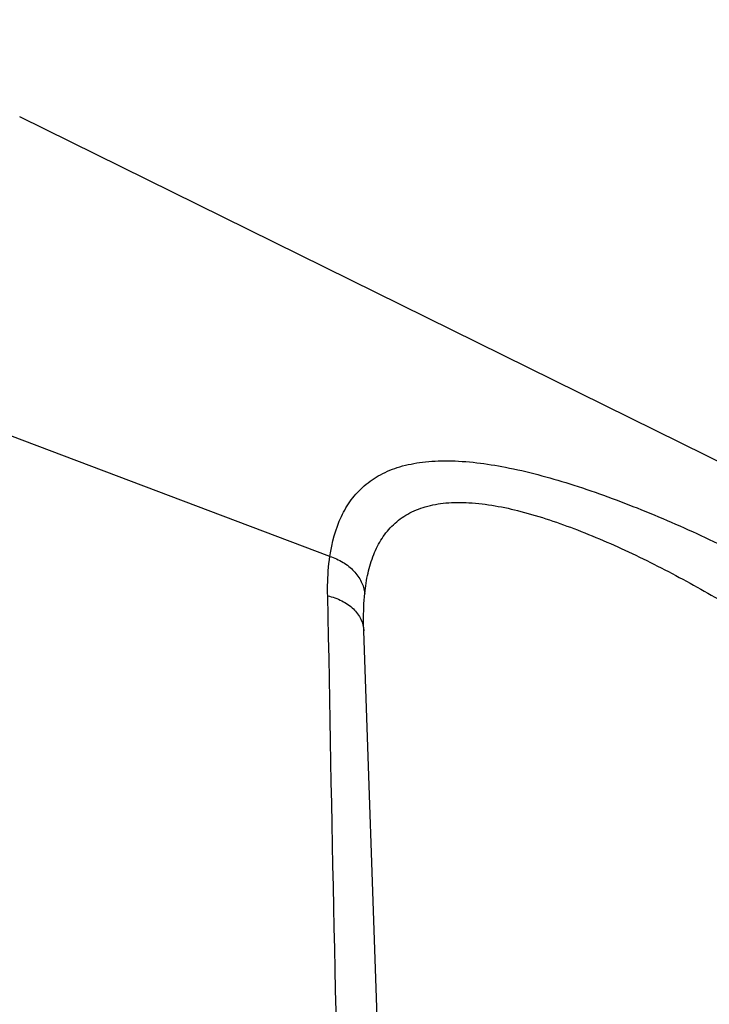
# Model space of a CAD drawing. Header units: millimetres. Extents: x 6 to 407, y 6 to 288.
# Tile 16 of 42: x 311 to 325, y 94 to 113. Entities that reach past the tile are written whole.
import ezdxf

# ---------------------------------------------------------------- set-up
doc = ezdxf.new("R2010")
doc.units = ezdxf.units.MM
doc.header["$LTSCALE"] = 23.1
doc.layers.get('0').update_dxf_attribs({"linetype": 'CONTINUOUS'})
doc.layers.add('DM1-0-1-CLIS-A-TE_DXF_DIMENSION', color=7, linetype='CONTINUOUS')
doc.layers.add('F40742_MAZAKDXF_CONTINUOUS_LINE', color=7, linetype='CONTINUOUS')
doc.styles.get("Standard").update_dxf_attribs({"font": 'txt', "width": 0.7})
doc.dimstyles.new('DIMSTYLE_1', dxfattribs={"dimtxt": 3, "dimasz": 3, "dimexe": 1, "dimexo": 1, "dimgap": 0.75, "dimtad": 1, "dimdsep": 46, "dimtxsty": 'STANDARD', "dimblk": '_FILLED', "dimblk1": '_FILLED', "dimblk2": '_FILLED', "dimcen": 0.09, "dimclrt": 5, "dimazin": 2, "dimtp": 0.01, "dimtm": 0.01, "dimtfac": 1, "dimtofl": 0, "dimtmove": 0, "dimatfit": 3, "dimldrblk": '_FILLED', "dimfxl": 1, "dimtolj": 1, "dimarcsym": 0})

# ---------------------------------------------------------------- blocks, each defined once
blk = doc.blocks.new('_FILLED')
at = {"color": 0, "linetype": 'BYBLOCK'}
blk.add_solid([(0, 0), (-1, 0.1667), (-1, -0.1667)], dxfattribs=at)
blk = doc.blocks.new('*D2')
at = {"layer": 'DM1-0-1-CLIS-A-TE_DXF_DIMENSION', "color": 2, "linetype": 'CONTINUOUS'}
for p, q in [((273.271, 106.976), (273.271, 148.466)), ((369.271, 89.022), (369.271, 148.466)), ((273.271, 147.466), (321.271, 147.466)), ((369.271, 147.466), (321.271, 147.466))]:
    blk.add_line(p, q, dxfattribs=at)
at = {"layer": 'DM1-0-1-CLIS-A-TE_DXF_DIMENSION', "color": 2, "linetype": 'CONTINUOUS', "xscale": 3, "yscale": 3, "zscale": 3, "rotation": 180}
blk.add_blockref('_FILLED', (273.271, 147.466), dxfattribs=at)
at = {"layer": 'DM1-0-1-CLIS-A-TE_DXF_DIMENSION', "color": 2, "linetype": 'CONTINUOUS', "xscale": 3, "yscale": 3, "zscale": 3}
blk.add_blockref('_FILLED', (369.271, 147.466), dxfattribs=at)
at = {"layer": 'DM1-0-1-CLIS-A-TE_DXF_DIMENSION', "color": 5, "linetype": 'CONTINUOUS', "insert": (321.271, 151.216), "char_height": 3, "width": 4.2, "attachment_point": 2, "line_spacing_factor": 0.9}
blk.add_mtext('96', dxfattribs=at)

msp = doc.modelspace()

# ---------------------------------------------------------------- linework, layer by layer
at = {"layer": 'F40742_MAZAKDXF_CONTINUOUS_LINE', "color": 7, "linetype": 'CONTINUOUS'}
for p, q in [((328.632, 102.768), (311.307, 111.329)), ((318.513, 84.587), (317.925, 101.431))]:
    msp.add_line(p, q, dxfattribs=at)
at = {"layer": 'F40742_MAZAKDXF_CONTINUOUS_LINE', "color": 9, "linetype": 'CONTINUOUS'}
msp.add_line((317.274, 102.867), (310.816, 105.303), dxfattribs=at)
msp.add_arc((1819.877, 127.507), 1502.862, 180.968369, 181.455757, dxfattribs=at)
for points, knots in [([(317.274, 102.867), (317.313, 103.131), (317.412, 103.516), (317.673, 103.961), (317.928, 104.238), (318.247, 104.455), (318.628, 104.607), (319.067, 104.693), (319.751, 104.724), (320.71, 104.598), (321.925, 104.271), (323.204, 103.805), (324.498, 103.241), (325.768, 102.609), (326.98, 101.934), (328.104, 101.23), (329.114, 100.509), (329.987, 99.776), (330.704, 99.033), (331.248, 98.28), (331.495, 97.747), (331.579, 97.483)], [0, 0, 0, 0, 0.044926, 0.065902, 0.086584, 0.107826, 0.130527, 0.155415, 0.182914, 0.245804, 0.317582, 0.395115, 0.475377, 0.555835, 0.634423, 0.70945, 0.779564, 0.843795, 0.901655, 0.953348, 1, 1, 1, 1]), ([(317.944, 102.155), (317.958, 102.286), (317.998, 102.539), (318.105, 102.898), (318.265, 103.217), (318.486, 103.487), (318.771, 103.698), (319.117, 103.838), (319.517, 103.907), (320.139, 103.909), (320.997, 103.744), (322.066, 103.382), (323.172, 102.894), (324.275, 102.323), (325.347, 101.696), (326.365, 101.033), (327.309, 100.345), (328.158, 99.641), (328.896, 98.926), (329.507, 98.201), (329.977, 97.466), (330.192, 96.951), (330.268, 96.696)], [0, 0, 0, 0, 0.024626, 0.047817, 0.069774, 0.091043, 0.112532, 0.135315, 0.160302, 0.187986, 0.251219, 0.322663, 0.398867, 0.477013, 0.554991, 0.631179, 0.70428, 0.773266, 0.837398, 0.896317, 0.950212, 1, 1, 1, 1]), ([(317.231, 102.108), (317.229, 102.174), (317.229, 102.427), (317.247, 102.682), (317.273, 102.868)], [0, 0, 0, 0, 0.259193, 1, 1, 1, 1]), ([(317.274, 102.867), (317.362, 102.839), (317.529, 102.763), (317.739, 102.596), (317.886, 102.389), (317.935, 102.231), (317.944, 102.153)], [0, 0, 0, 0, 0.269967, 0.527975, 0.770745, 1, 1, 1, 1]), ([(317.925, 101.431), (317.923, 101.493), (317.918, 101.735), (317.927, 101.977), (317.944, 102.155)], [0, 0, 0, 0, 0.258269, 1, 1, 1, 1]), ([(317.231, 102.108), (317.325, 102.087), (317.504, 102.025), (317.729, 101.87), (317.882, 101.667), (317.922, 101.508), (317.925, 101.431)], [0, 0, 0, 0, 0.281119, 0.54096, 0.778036, 1, 1, 1, 1])]:
    msp.add_open_spline(points, degree=3, knots=knots, dxfattribs=at)

# ---------------------------------------------------------------- dimensions: what is measured, and where the dimension line sits
at = {"layer": 'DM1-0-1-CLIS-A-TE_DXF_DIMENSION', "color": 2, "linetype": 'CONTINUOUS'}
dim = msp.add_linear_dim(base=(273.271, 147.466), p1=(369.271, 88.022), p2=(273.271, 105.976), angle=180, dimstyle='DIMSTYLE_1', dxfattribs=at)
dim.commit()
dim.dimension.update_dxf_attribs({"geometry": '*D2', "text_midpoint": (321.271, 147.466), "dimtype": 160})

doc.saveas('drawing.dxf')
